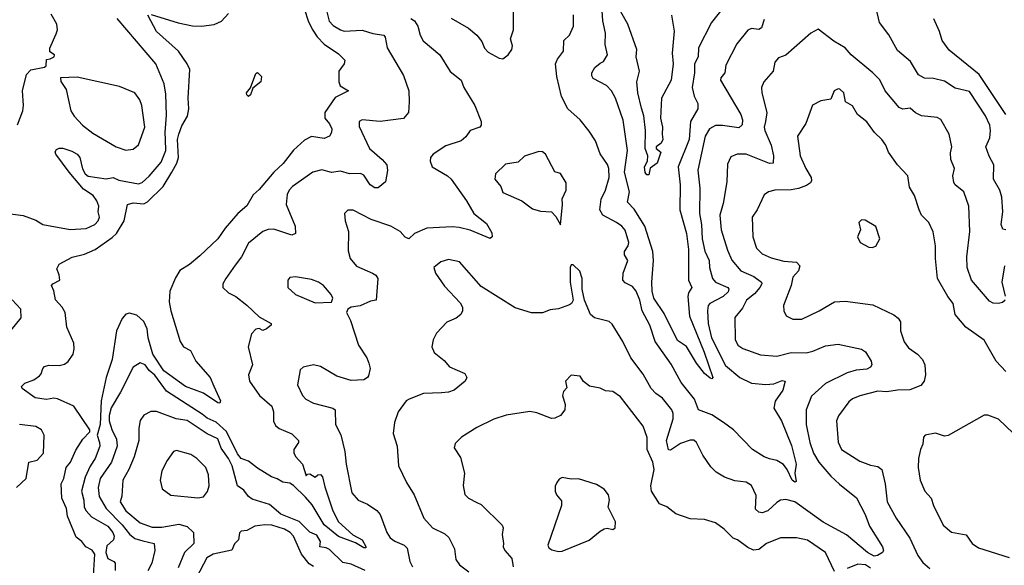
# Model space of a CAD drawing. Extents: x 1246169 to 1426871, y 660025 to 763458.
# Tile 237 of 256: x 1311416 to 1316877, y 744093 to 747121. Entities that reach past the tile are written whole.
import ezdxf

# ---------------------------------------------------------------- set-up
doc = ezdxf.new("R2010")
doc.units = 0

msp = doc.modelspace()

# ---------------------------------------------------------------- linework, layer by layer
at = {"layer": '0CON20XD'}
for points in [[(1312954.8, 747304.8), (1313016.2, 747115), (1313038.2, 747068.2), (1313066.1, 747026.1), (1313104.5, 746984.5), (1313185, 746930.9), (1313218.8, 746895), (1313216.4, 746875), (1313185.5, 746835), (1313185.8, 746775), (1313194.1, 746754.1), (1313240, 746725), (1313165, 746688.1), (1313109.1, 746605), (1313109.2, 746575), (1313135, 746542.5), (1313147.5, 746515), (1313146.2, 746495), (1313133.8, 746475), (1313105, 746462.2), (1313035, 746471.9), (1312995, 746451.4), (1312935, 746396.5), (1312877.8, 746322.2), (1312825.4, 746275), (1312745, 746178.5), (1312711.7, 746148.3), (1312675, 746087.5), (1312625.3, 746044.7), (1312556.4, 745963.6), (1312515.5, 745905), (1312415, 745809.5), (1312358, 745762), (1312305, 745728.1), (1312280.9, 745689.1), (1312248.1, 745615), (1312245.2, 745555), (1312254.3, 745504.3), (1312305.8, 745335), (1312325, 745304.5), (1312364.3, 745284.3), (1312392.2, 745225), (1312471.9, 745135), (1312492.5, 745087.5), (1312530, 745005), (1312526.7, 744993.3), (1312515, 744994), (1312435, 745047.8), (1312335, 745084.7), (1312215, 745171.3), (1312155, 745265.6), (1312128.7, 745355), (1312123.3, 745405), (1312105.1, 745445.1), (1312065, 745480.2), (1312025, 745491.8), (1312005, 745487.2), (1311985, 745462), (1311953, 745395), (1311929, 745235), (1311896.2, 745135), (1311868.6, 745005), (1311863, 744875), (1311845.9, 744815), (1311859.6, 744775), (1311860, 744755), (1311834.4, 744685), (1311806.2, 744643.8), (1311778.3, 744581.7), (1311758.9, 744505), (1311771.2, 744455), (1311773.5, 744415), (1311784.4, 744395), (1311815, 744361.5), (1311905, 744310), (1311931.9, 744275), (1311939.4, 744255), (1311935.7, 744235), (1311899.2, 744200.8), (1311894.5, 744165), (1311905, 744131.8), (1311938.8, 744115), (1311945.6, 744105.6), (1311945.4, 744065)], [(1315316.7, 747185), (1315252.6, 747105), (1315181.1, 746965), (1315178.6, 746915), (1315158.9, 746875), (1315158.6, 746825), (1315146.5, 746745), (1315156.5, 746696.5), (1315177.1, 746655), (1315177.8, 746625), (1315136.8, 746555), (1315128.4, 746455), (1315069, 746305), (1315079.2, 746205), (1315076.7, 746065), (1315114, 745934), (1315125.7, 745845), (1315125, 745675.8), (1315144.6, 745635), (1315125.2, 745605), (1315121, 745585), (1315131, 745475), (1315213.3, 745275), (1315261.1, 745135), (1315255, 745127.1), (1315245, 745130.9), (1315215, 745157.5), (1315170, 745215), (1315115, 745308), (1315065, 745340.8), (1314990.8, 745490.7), (1314933.2, 745575), (1314924.1, 745615), (1314922.1, 745665), (1314931.2, 745785), (1314927.1, 745835), (1314883.8, 745975), (1314825, 746068.5), (1314787.8, 746107.8), (1314799.2, 746165), (1314770.5, 746275), (1314786.5, 746395), (1314763.6, 746563.6), (1314720, 746685), (1314699.4, 746725), (1314670.8, 746755), (1314596, 746795), (1314588.9, 746808.9), (1314589.5, 746825), (1314606.9, 746855), (1314635, 746880), (1314655, 746888), (1314676.9, 746925), (1314663.6, 746983.6), (1314665.4, 747045), (1314650, 747115), (1314643.8, 747225)], [(1312145, 747149.2), (1312295, 747102.5), (1312375, 747086.2), (1312424.7, 747085.3), (1312494.6, 747094.6), (1312535, 747111.5), (1312573.9, 747155)], [(1313120.4, 747165), (1313132.8, 747112.8), (1313155, 747089.1), (1313195, 747063.8), (1313215, 747056.7), (1313315, 747062.9), (1313375, 747044.7), (1313435.7, 747035), (1313443.8, 747023.8), (1313455, 746964.2), (1313545, 746810), (1313574.3, 746725), (1313576.9, 746665), (1313572.9, 746605), (1313545, 746572), (1313415, 746556), (1313315, 746565.5), (1313299.2, 746555), (1313298.3, 746528.3), (1313355.5, 746405), (1313426.9, 746345), (1313451.9, 746315), (1313457, 746283), (1313445, 746220), (1313405, 746188), (1313385, 746186.9), (1313360.5, 746205), (1313325, 746257.8), (1313306.9, 746266.9), (1313245, 746265.9), (1313195, 746279.2), (1313145, 746272), (1313092.3, 746287.7), (1313042.5, 746275), (1312929.4, 746195), (1312910, 746175), (1312898.8, 746151.2), (1312893.6, 746095), (1312944.4, 745975), (1312945.8, 745934.2), (1312925, 745924.3), (1312825, 745958.8), (1312795, 745956.7), (1312764.6, 745945.4), (1312685, 745881.4), (1312646.5, 745805), (1312611.5, 745758.5), (1312558.6, 745685), (1312542, 745655), (1312542, 745635), (1312573.5, 745605), (1312615, 745584), (1312676.4, 745536.4), (1312745, 745470.9), (1312811.2, 745435), (1312810, 745425), (1312785, 745404.4), (1312765, 745396.2), (1312745, 745406.2), (1312725, 745403.8), (1312702.4, 745377.6), (1312683.6, 745305), (1312707.5, 745205), (1312685, 745150), (1312690, 745115), (1312746, 745035), (1312815, 744976.9), (1312824.3, 744945), (1312823.2, 744893.2), (1312835, 744868.6), (1312855, 744852.8), (1312925, 744822.2), (1312962.5, 744785), (1312962.9, 744775), (1312936.4, 744735), (1312936.4, 744716.4), (1312946.5, 744696.5), (1312983.8, 744655), (1313005, 744590), (1313011.7, 744598.3), (1313025, 744600), (1313055, 744582.5), (1313070, 744595), (1313085, 744597.5), (1313096.2, 744585), (1313109.3, 744529.3)], [(1314095, 746904), (1314126.2, 746925), (1314145.6, 746954.4), (1314149.2, 746975), (1314139.2, 747015), (1314154.5, 747065), (1314155.3, 747185)], [(1315031.4, 747145), (1315046.2, 747056.2), (1315034.4, 746934.4), (1315040, 746875), (1315030, 746785), (1314975.3, 746685), (1314969.6, 746575), (1314982.2, 746525), (1314978.8, 746485), (1314983.8, 746455), (1314974.2, 746435.8), (1314946.7, 746415), (1314946.7, 746405), (1314972.5, 746385), (1314951.2, 746325), (1314913.7, 746296.3), (1314905, 746260), (1314895, 746258.8), (1314885, 746272), (1314881.8, 746305), (1314897.5, 746335), (1314899.5, 746365), (1314885.4, 746405.4), (1314886.2, 746505), (1314877.4, 746587.4), (1314865, 746630), (1314845.4, 746715), (1314839.1, 746775), (1314854.1, 746835), (1314834.5, 746915), (1314838.5, 746955), (1314790, 747095), (1314750.2, 747165)], [(1316885.7, 745955), (1316868.9, 745958.9), (1316860.6, 745985), (1316870, 746055), (1316864.2, 746135.8), (1316853.3, 746175), (1316816.4, 746235), (1316820, 746315), (1316793.8, 746363.8), (1316775.6, 746415), (1316797.5, 746465), (1316801.5, 746505), (1316797.1, 746535), (1316772.1, 746587.9), (1316685, 746722.9), (1316605, 746740.5), (1316545, 746780), (1316485, 746794), (1316435, 746795.6), (1316400.8, 746815), (1316357.8, 746887.8), (1316285, 746950), (1316237.2, 747037.2), (1316185.7, 747105), (1316166.9, 747185)], [(1311335, 746047.7), (1311435, 746033.3), (1311505, 746008.5), (1311545, 745983.6), (1311696.6, 745956.6), (1311785, 745962.7), (1311832.9, 745985), (1311850.6, 746005), (1311858.1, 746025), (1311851.9, 746055), (1311854.4, 746085.6), (1311843.9, 746115), (1311822.7, 746145), (1311770, 746180), (1311690.7, 746275), (1311615.7, 746375), (1311612.5, 746387.5), (1311619.5, 746400.5), (1311635, 746407.5), (1311655, 746406.9), (1311705, 746391.3), (1311735, 746373.9), (1311748.7, 746355), (1311763.8, 746293.8), (1311780, 746265), (1311795, 746252.5), (1311895, 746237.4), (1311935.4, 746245.4), (1311965, 746230), (1312075, 746210), (1312095, 746216.5), (1312135, 746252.9), (1312200.7, 746329.3), (1312226.1, 746393.9), (1312225.2, 746455.2), (1312222.4, 746495), (1312230.7, 746590.7), (1312227.4, 746707.4), (1312217.5, 746765), (1312170.8, 746875), (1311956.4, 747126.4)], [(1311403, 746537), (1311433.3, 746615), (1311437.3, 746645), (1311431.1, 746725), (1311454.5, 746815.5), (1311478.3, 746841.7), (1311553.6, 746856.4), (1311562.5, 746865), (1311565, 746900), (1311585, 746902.5), (1311607.5, 746915), (1311610, 746925), (1311583, 746943), (1311583, 746963), (1311617.7, 747042.3), (1311626.2, 747065), (1311622, 747095), (1311591.2, 747151.2)], [(1311822, 743978), (1311832.6, 744155), (1311817.9, 744177.9), (1311783.8, 744195), (1311760, 744225), (1311728.5, 744248.5), (1311682, 744365), (1311675, 744407.5), (1311649.2, 744465), (1311645.5, 744545), (1311660.3, 744575), (1311673.3, 744636.7), (1311698.3, 744665), (1311728.3, 744731.7), (1311766.2, 744793.8), (1311805, 744833.5), (1311805, 744845.7), (1311715.5, 744975.5), (1311625, 745017.1), (1311605, 745020), (1311565, 745013.5), (1311502.4, 745022.4), (1311430, 745075), (1311426.7, 745085), (1311445, 745104.2), (1311495, 745121.4), (1311526.2, 745143.8), (1311535.6, 745155), (1311544, 745185), (1311554.5, 745195.5), (1311576.9, 745203.1), (1311635, 745202.7), (1311665, 745209.5), (1311685, 745223.1), (1311711.8, 745265), (1311717.9, 745295), (1311715.4, 745325), (1311676.9, 745415), (1311668.5, 745495), (1311652.3, 745525), (1311615.3, 745565.3), (1311605.6, 745615.6), (1311592.5, 745645), (1311600, 745655), (1311638.8, 745675), (1311635.8, 745704.2), (1311622.7, 745737.3), (1311635, 745764.2), (1311707.6, 745802.4), (1311775, 745820), (1311835.2, 745844.8), (1311928.9, 745911.1), (1311952.3, 745935), (1311996.4, 746003.6), (1312014.7, 746095.3), (1312045, 746104), (1312105, 746099.5), (1312125, 746109.2), (1312211, 746195), (1312260.8, 746275), (1312287.7, 746325), (1312296.5, 746355), (1312291.9, 746455), (1312297.8, 746485), (1312315, 746531.5), (1312346, 746585), (1312354.6, 746625), (1312351.1, 746685), (1312359.5, 746845), (1312345.4, 746875.4), (1312296.7, 746945), (1312174.5, 747055), (1312127.5, 747145)], [(1313585, 747126.2), (1313605, 747114.2), (1313623.5, 747085), (1313637.1, 747035), (1313653.1, 747003.1), (1313745.8, 746925), (1313803.8, 746833.8), (1313864, 746785), (1313880, 746745), (1313940, 746645), (1313976, 746555), (1313976.2, 746535), (1313968.8, 746525), (1313915, 746506.2), (1313890.2, 746469.8), (1313865, 746449.1), (1313779.5, 746420.5), (1313710, 746375), (1313693.8, 746355), (1313692, 746335), (1313704.2, 746305), (1313788.8, 746255), (1313808.8, 746235), (1313895, 746115.8), (1313935, 746045.6), (1314005, 745989.2), (1314035, 745937.5), (1314036.2, 745915), (1314025, 745906.7), (1313915, 745951.8), (1313853, 745967)], [(1313809.5, 747129.5), (1313905, 747073.5), (1313951.2, 747035), (1313978.6, 746998.6), (1313995, 746962), (1314015, 746940), (1314075, 746907.1), (1314095, 746904)], [(1315545, 747121.2), (1315531.2, 747075), (1315515, 747065.8), (1315475, 747071.9), (1315455, 747061.9), (1315393.2, 746986.8), (1315332.2, 746867.8), (1315327.1, 746825), (1315305, 746798), (1315303.8, 746785), (1315415.5, 746595), (1315424.5, 746565), (1315422.9, 746537.1), (1315405, 746520), (1315315, 746534.2), (1315275.8, 746534.2), (1315241.2, 746515), (1315218.5, 746475), (1315177.6, 746285), (1315187.6, 746185), (1315187.1, 746045), (1315198, 745985), (1315201.2, 745905), (1315216.7, 745836.7), (1315240.7, 745785), (1315241.8, 745745), (1315259.5, 745685), (1315275, 745664.6), (1315344, 745635), (1315349.4, 745625), (1315345, 745611.4), (1315318.8, 745585), (1315243.5, 745545), (1315235.3, 745534.7), (1315231.3, 745505), (1315234.2, 745435), (1315253, 745355), (1315331.6, 745201.6), (1315411.1, 745135), (1315475, 745104.6), (1315555, 745096.2), (1315599.1, 745100.9), (1315645, 745118.6), (1315662.5, 745115), (1315648.6, 745065), (1315605.6, 745004.4), (1315599.4, 744965), (1315640.7, 744895), (1315697.2, 744757.2), (1315723.2, 744655), (1315715.6, 744605), (1315722.5, 744557.5), (1315715, 744554.3), (1315701.4, 744565), (1315673.6, 744625), (1315652.1, 744652.1), (1315614.7, 744674.7), (1315575, 744684.5), (1315545, 744694.5), (1315481.4, 744735), (1315375, 744844.5), (1315318.9, 744885), (1315255, 744928.5), (1315180.8, 744955), (1315158.8, 745015), (1315085, 745107.5), (1315030.1, 745210.1), (1314940.5, 745335), (1314910.9, 745425), (1314868.8, 745505), (1314856.3, 745565), (1314834.6, 745615), (1314815, 745640), (1314775, 745660.6), (1314761.9, 745675), (1314763.1, 745715), (1314788.9, 745785), (1314771.2, 745815), (1314770, 745835), (1314791.1, 745865), (1314794, 745885), (1314775, 745952.5), (1314755, 745975.6), (1314725.8, 745995), (1314650, 746035), (1314634.6, 746065), (1314641.8, 746125), (1314665.3, 746174.7), (1314684.7, 746245), (1314683.1, 746295), (1314676.2, 746316.2), (1314635.8, 746375.8), (1314608.9, 746448.9), (1314575, 746502), (1314525.6, 746565), (1314456, 746626), (1314421.5, 746695), (1314396.1, 746806.1), (1314388.5, 746875), (1314399.3, 746900.7), (1314432.9, 746945), (1314434.2, 747005), (1314465.5, 747035), (1314487.3, 747085), (1314487.4, 747147.4)], [(1316885, 746594.5), (1316737.1, 746817.1), (1316571.1, 746951.1), (1316532.2, 747005), (1316517.5, 747055), (1316486.5, 747125)], [(1316882.1, 745565), (1316868.1, 745551.9), (1316845, 745546.5), (1316815, 745548), (1316795, 745558.2), (1316695.4, 745675), (1316670.4, 745745), (1316669.1, 745805), (1316685.3, 745945.3), (1316679.6, 746085), (1316653.3, 746165), (1316605, 746204.2), (1316597.6, 746217.6), (1316591.4, 746255), (1316601.2, 746295), (1316580, 746345), (1316578.9, 746381.1), (1316585.6, 746415), (1316570.6, 746485), (1316525, 746566.9), (1316505, 746577.3), (1316417.7, 746587.7), (1316384.2, 746604.2), (1316355, 746628.8), (1316315, 746624), (1316295, 746632.5), (1316216.5, 746726.5), (1316186.6, 746786.6), (1316147.8, 746825), (1316028.6, 746925), (1315994.6, 746964.6), (1315930.8, 747000.8), (1315845, 747068.8), (1315805, 747046), (1315665, 746924.2), (1315625, 746909.2), (1315604.3, 746885), (1315594.3, 746835), (1315543.8, 746775), (1315530.4, 746745), (1315531.8, 746715), (1315560.3, 746605), (1315552.9, 746555), (1315546.2, 746525), (1315548.9, 746505), (1315583.5, 746425), (1315597.5, 746365), (1315595.6, 746325), (1315575, 746322.9), (1315445, 746373.8), (1315395, 746374.5), (1315361.3, 746358.7), (1315341.7, 746318.3), (1315338.6, 746221.4), (1315318.8, 746101.2), (1315298.5, 746035), (1315307.7, 745955), (1315341.5, 745841.5), (1315366, 745786), (1315416.3, 745726.3), (1315488.5, 745695), (1315531.2, 745665), (1315532.5, 745655), (1315521.2, 745635), (1315491, 745599), (1315446.5, 745565), (1315425, 745520.8), (1315382.2, 745467.8), (1315384.3, 745345.7), (1315399.4, 745315), (1315426.1, 745296.1), (1315525, 745261.1), (1315615, 745253.8), (1315695, 745274.1), (1315777.6, 745272.4), (1315815, 745281.1), (1315885, 745310.8), (1315955, 745320.5), (1316085, 745292.2), (1316107.7, 745277.7), (1316139.6, 745225), (1316142.2, 745205), (1316135, 745192.9), (1316115, 745181.2), (1316055, 745176.8), (1316005, 745160.8), (1315885, 745101.2), (1315808.7, 745031.3), (1315777.7, 744955), (1315778.4, 744875), (1315798.4, 744775), (1315818.2, 744715), (1315847.7, 744665), (1315915, 744587.1), (1315963, 744543), (1316056.7, 744466.7), (1316105.2, 744375.2), (1316129.9, 744309.9), (1316201.8, 744195), (1316207.8, 744175), (1316201.4, 744165), (1316173.3, 744146.7), (1316155, 744143.6), (1316118.3, 744165), (1316001.8, 744261.8), (1315872.8, 744332.8), (1315715, 744446), (1315665, 744457.9), (1315635, 744453.8), (1315615, 744442.3), (1315565, 744394.6), (1315535, 744383.6), (1315515, 744387.8), (1315498.1, 744405), (1315501.3, 744481.3), (1315475, 744536.2), (1315445, 744554.2), (1315382.4, 744562.4), (1315325, 744582.9), (1315279.4, 744609.4), (1315249.3, 744639.3), (1315205.7, 744705), (1315170, 744775), (1315155, 744788.1), (1315135, 744787.1), (1315081.4, 744768.6), (1315025, 744732.5), (1315013.8, 744733.8), (1315003.5, 744785), (1315041.3, 744905), (1315040.8, 744935), (1315033.6, 744955), (1314981.4, 745021.4), (1314945, 745047.1), (1314918.6, 745075), (1314875, 745154), (1314805.5, 745245), (1314762.2, 745335), (1314702, 745432), (1314685.4, 745445.4), (1314605, 745465.8), (1314582.5, 745485), (1314548.1, 745565), (1314536, 745625), (1314535.8, 745685), (1314522.5, 745725), (1314485, 745760), (1314475, 745760), (1314470, 745745), (1314470, 745665), (1314485.8, 745565), (1314476.2, 745545), (1314465, 745538), (1314405, 745515.8), (1314358.8, 745511.2), (1314315, 745494.2), (1314255, 745494), (1314165, 745522.5), (1313975, 745640), (1313855, 745777.5), (1313795, 745790), (1313752.7, 745777.3), (1313713.8, 745745), (1313722, 745715), (1313771.7, 745641.7), (1313858.8, 745548.8), (1313871.2, 745525), (1313871.2, 745505), (1313863.3, 745485), (1313836.7, 745465), (1313785, 745442), (1313728.3, 745381.7), (1313709.2, 745345), (1313701.9, 745305), (1313715, 745274.2), (1313769.5, 745229.5), (1313800.8, 745195), (1313885, 745157.1), (1313895.8, 745135), (1313886, 745115), (1313825, 745065.8), (1313795, 745054.4), (1313755, 745050.6), (1313655, 745045.7), (1313575.8, 745014.2), (1313560, 745005), (1313515.6, 744945), (1313494.1, 744885), (1313486.9, 744825), (1313509.2, 744755), (1313516.7, 744645), (1313562.3, 744552.3), (1313603.3, 744485), (1313657.5, 744355), (1313705, 744301.5), (1313775, 744267.1), (1313796.9, 744246.9), (1313827.1, 744185), (1313834.6, 744124.6), (1313855.8, 744095), (1313906.5, 744056.5)], [(1312685, 746693.6), (1312675, 746704.2), (1312674.2, 746715), (1312696.8, 746743.2), (1312725, 746821.2), (1312735, 746827.1), (1312756.4, 746805), (1312752.7, 746775), (1312710, 746740), (1312696.7, 746703.3), (1312685, 746693.6)], [(1312005, 746396.5), (1312045, 746402.5), (1312075, 746425.8), (1312110.4, 746525), (1312093.8, 746645), (1312082.9, 746675), (1312053.9, 746715), (1311969.5, 746749.5), (1311735, 746801.8), (1311642, 746798), (1311645, 746777.5), (1311673.2, 746733.2), (1311699.2, 746615), (1311718, 746585), (1311765, 746536), (1311821.1, 746491.1), (1311951.2, 746415), (1312005, 746396.5)], [(1316885, 745168), (1316832.8, 745225), (1316765, 745343.1), (1316664.3, 745415), (1316604.3, 745485), (1316594, 745545), (1316563.1, 745585), (1316506.9, 745685), (1316495.6, 745795), (1316496.4, 745865), (1316483.2, 745943.2), (1316459.4, 745995), (1316418.2, 746035), (1316405.3, 746065.3), (1316378.9, 746145), (1316352, 746192), (1316342.5, 746255), (1316285.5, 746315), (1316235.5, 746385.5), (1316219.4, 746425), (1316198.6, 746455), (1316158, 746495), (1316115, 746553.8), (1316062.5, 746595), (1316035, 746642), (1315996.2, 746665), (1315986.9, 746715), (1315965.7, 746735), (1315955, 746736.9), (1315934.4, 746725), (1315915, 746680), (1315859.2, 746670.8), (1315813.6, 746646.4), (1315776.9, 746545), (1315730, 746475), (1315744.2, 746365), (1315775.6, 746295), (1315806.9, 746245), (1315808.3, 746228.3), (1315801.9, 746215), (1315780.1, 746199.9), (1315735, 746183.4), (1315695, 746176.6), (1315605, 746174.5), (1315570, 746165), (1315545, 746149.2), (1315505.8, 746065), (1315479.2, 746025), (1315482.2, 745915), (1315502.6, 745852.6), (1315535, 745820.8), (1315585, 745799.4), (1315655, 745780), (1315725, 745776), (1315742.5, 745755), (1315735, 745727.5), (1315705, 745692.5), (1315694.4, 745645), (1315653.1, 745535), (1315654.4, 745504.4), (1315667.9, 745477.9), (1315705, 745458.6), (1315755, 745458.9), (1315851.2, 745505), (1315935.5, 745554.5), (1315995, 745558.8), (1316148.3, 745538.3), (1316265, 745482.5), (1316288, 745465), (1316300.6, 745445), (1316301.1, 745395), (1316322.2, 745332.2), (1316345, 745300), (1316395, 745264.5), (1316422.9, 745235), (1316436.9, 745205), (1316439.3, 745150.7), (1316433.3, 745115), (1316415, 745090), (1316352.8, 745067.2), (1316285, 745065.3), (1316225.3, 745055.3), (1316175, 745058.8), (1316075, 745033.9), (1316035, 745016.2), (1316015, 745000), (1315957.7, 744922.3), (1315947.3, 744895), (1315955.8, 744775.8), (1315975, 744736.5), (1316075, 744671.5), (1316135, 744648.5), (1316175, 744642.2), (1316198.1, 744625), (1316217.1, 744545), (1316227.5, 744445), (1316277.3, 744355), (1316353.3, 744243.3), (1316397.4, 744147.4), (1316425, 744109.2), (1316463.8, 744075)], [(1314415, 745982.5), (1314427.1, 746095), (1314424.1, 746125.9), (1314446.9, 746175), (1314447.5, 746215), (1314415, 746267.5), (1314385, 746276.7), (1314333.3, 746375), (1314316.7, 746386.7), (1314295, 746388.9), (1314216, 746364), (1314180, 746330), (1314110.6, 746319.4), (1314055, 746266), (1314051.4, 746235), (1314084, 746195), (1314095, 746162), (1314201.2, 746115), (1314261.2, 746071.2), (1314305, 746057.5), (1314365, 746053.8), (1314389.1, 746029.1), (1314415, 745982.5)], [(1313853, 745967), (1313815, 745971.1), (1313675, 745964.4), (1313606.7, 745933.3), (1313575, 745904.3), (1313555, 745914.3), (1313526, 745945), (1313475, 745974.6), (1313365, 746012.2), (1313265, 746064), (1313236.1, 746063.9), (1313216.7, 746045), (1313221.2, 746005), (1313240, 745945), (1313237.9, 745837.9), (1313248.9, 745795), (1313285, 745753.3), (1313373.8, 745715), (1313392.1, 745702.1), (1313402.5, 745685), (1313392.5, 745565), (1313361.3, 745558.7), (1313305, 745532.5), (1313254.1, 745525.9), (1313236.2, 745513.8), (1313228.8, 745495), (1313250.8, 745450.8), (1313296, 745315), (1313341.2, 745245), (1313353.3, 745215), (1313360.8, 745185), (1313350.6, 745145), (1313345, 745134.4), (1313325, 745122.9), (1313255, 745117.8), (1313175, 745143.5), (1313085, 745195.6), (1313045, 745205.6), (1312988.3, 745191.7), (1312971.7, 745178.3), (1312957.1, 745095), (1312984.7, 745035), (1313002.5, 745015), (1313045, 744993.5), (1313152.5, 744965), (1313165, 744955.8), (1313168, 744875), (1313197.2, 744817.2), (1313220, 744725), (1313226.8, 744655), (1313257.5, 744495), (1313293.8, 744455), (1313345, 744432.9), (1313397.6, 744397.6), (1313414.5, 744374.5), (1313451.9, 744275), (1313471.1, 744245), (1313496.9, 744226.9), (1313548.1, 744205), (1313565, 744188.9), (1313580.7, 744115), (1313594.4, 744084.4)], [(1316145, 745856.2), (1316165, 745863.3), (1316186.2, 745905), (1316165, 745972.5), (1316105, 746007.5), (1316085, 746010), (1316070, 745995), (1316080, 745955), (1316062.5, 745915), (1316077.5, 745885), (1316125, 745858.8), (1316145, 745856.2)], [(1316878.9, 745755), (1316863.1, 745665), (1316882.8, 745587.2)], [(1313055, 745549.4), (1313145, 745552.5), (1313152.5, 745575), (1313143.8, 745595), (1313102, 745645), (1313073.8, 745665), (1313035, 745678.1), (1312945, 745694), (1312915, 745690), (1312903.9, 745676.1), (1312903.8, 745635), (1312946.2, 745595), (1313055, 745549.4)], [(1311345, 745368.6), (1311424.2, 745465.8), (1311422, 745515), (1311375, 745566.2)], [(1313109.3, 744529.3), (1313152, 744395), (1313184.4, 744334.4), (1313263, 744263), (1313315.5, 744235), (1313335, 744196.7), (1313335, 744190), (1313325, 744190.8), (1313278.1, 744218.1), (1313185, 744253.5), (1313105, 744318.1), (1313038.2, 744428.2), (1313001.9, 744471.9), (1312935, 744535.7), (1312915, 744548.8), (1312875, 744553.8), (1312845, 744573.8), (1312812.9, 744585), (1312735, 744631.3), (1312685, 744671.1), (1312645, 744686.4), (1312625, 744711.1), (1312562.3, 744835), (1312505, 744887.8), (1312455, 744909.5), (1312428.3, 744931.7), (1312229.8, 745059.8), (1312165, 745148.9), (1312134.1, 745174.1), (1312111.9, 745205), (1312085, 745216.7), (1312045, 745193.3), (1311975.8, 745054.2), (1311922.7, 744967.3), (1311912.1, 744925), (1311912.8, 744895), (1311927.1, 744847.1), (1311953.8, 744793.8), (1311957.1, 744755), (1311925.5, 744665), (1311863, 744575), (1311851.6, 744525), (1311857, 744475), (1311895, 744408.6), (1311985, 744317.5), (1312025, 744265.7), (1312055, 744242.3), (1312099.9, 744229.9), (1312162.5, 744215), (1312166.5, 744175), (1312149.7, 744105), (1312126.8, 744063.2)], [(1315935, 744058.6), (1315885, 744163.5), (1315785, 744231.9), (1315725, 744245.7), (1315635, 744245.6), (1315558, 744215), (1315515, 744181.8), (1315486.7, 744176.7), (1315455, 744192), (1315396.7, 744235), (1315373.8, 744243.8), (1315324.3, 744294.3), (1315275, 744328), (1315215, 744346.7), (1315135, 744350.6), (1315055, 744379.4), (1315005, 744417.5), (1314964.6, 744434.6), (1314921.1, 744505), (1314917.3, 744535), (1314935.8, 744625), (1314927.9, 744665), (1314896.8, 744735), (1314896.9, 744803.1), (1314874.4, 744865), (1314748.8, 745028.8), (1314705, 745056.9), (1314665, 745060.8), (1314635, 745076), (1314576.4, 745086.4), (1314543.6, 745113.6), (1314525, 745142.5), (1314475, 745147.5), (1314443.3, 745115), (1314451.7, 745078.3), (1314432.3, 745057.7), (1314427.5, 745035), (1314440.8, 744985), (1314438.8, 744955), (1314415, 744923.8), (1314385, 744910), (1314365, 744908.6), (1314285, 744940), (1314245, 744946.9), (1314115, 744926.4), (1314045, 744904.6), (1313952.4, 744857.6), (1313866.2, 744805), (1313831.2, 744768.8), (1313826.2, 744745), (1313860.9, 744690.9), (1313882.5, 744605), (1313876.6, 744536.6), (1313885.5, 744485.5), (1313905.8, 744465), (1313952.5, 744442.5), (1313975, 744430.5), (1314092.2, 744315), (1314098.3, 744301.7), (1314091.9, 744265), (1314100, 744215), (1314097.5, 744195), (1314106.1, 744176.1), (1314145, 744131.2), (1314153.1, 744085)], [(1313331.8, 744065), (1313255, 744099.7), (1313208.3, 744108.3), (1313135, 744180.8), (1313115, 744190.6), (1313080, 744195), (1313083.8, 744225), (1313065, 744260), (1313025, 744277.1), (1312966.3, 744336.3), (1312865, 744377.1), (1312800.9, 744430.9), (1312705, 744460.8), (1312685.4, 744475), (1312659.2, 744509.3), (1312625, 744533.3), (1312595, 744645.4), (1312575, 744685.9), (1312533.4, 744743.4), (1312514.7, 744794.7), (1312455, 744822.2), (1312345, 744896.6), (1312283.8, 744905), (1312175, 744946.6), (1312144.2, 744945.8), (1312104.1, 744925.9), (1312084.2, 744895.8), (1312076.6, 744855), (1312077.5, 744785), (1312051, 744695), (1312021.6, 744625), (1311987.8, 744565), (1311983.1, 744476.9), (1311974.2, 744445.8), (1312005.4, 744395), (1312085, 744328.4), (1312150, 744305), (1312204.7, 744305.3), (1312299.1, 744320.9), (1312345, 744308.8), (1312380, 744275), (1312381.1, 744215), (1312330.8, 744165), (1312295, 744079.7)], [(1317005, 744750), (1316845, 744904), (1316785, 744926.2), (1316765, 744926.2), (1316565, 744814.2), (1316545, 744810), (1316495, 744825.7), (1316437.5, 744815), (1316428.8, 744805), (1316426, 744765), (1316412, 744735), (1316400.6, 744685), (1316399.5, 744635), (1316410.6, 744565), (1316437.1, 744505), (1316471.2, 744465), (1316483.6, 744425), (1316537.5, 744315), (1316585, 744276.7), (1316665, 744263.1), (1316699.4, 744215), (1316735, 744189.5), (1316905, 744137.1)], [(1311399.1, 744525), (1311451.1, 744575), (1311466.2, 744665), (1311512.7, 744677.3), (1311547.5, 744715), (1311551.9, 744815), (1311537.5, 744845), (1311505, 744863.8), (1311415, 744874.5)], [(1312405, 744467.5), (1312435, 744473.9), (1312457.7, 744502.3), (1312466.9, 744535), (1312463.6, 744595), (1312448.2, 744635), (1312398.1, 744685), (1312365, 744707.5), (1312285, 744730.6), (1312268.8, 744725), (1312233.8, 744675), (1312205, 744616.7), (1312195.6, 744565), (1312206.9, 744516.9), (1312255, 744482.5), (1312405, 744467.5)], [(1314405, 744168.9), (1314425, 744172.2), (1314575, 744232), (1314635, 744283.3), (1314657.5, 744295), (1314675, 744300), (1314705, 744292), (1314719.2, 744300.8), (1314721.2, 744335), (1314680, 744415), (1314688, 744455), (1314682.5, 744485), (1314658, 744515), (1314615, 744541.4), (1314515, 744572.2), (1314475, 744570.5), (1314425, 744580), (1314408.6, 744571.4), (1314395, 744553.3), (1314386.8, 744533.2), (1314385.6, 744505), (1314393.8, 744483.8), (1314420.4, 744450.4), (1314421.8, 744425), (1314345.7, 744205), (1314350.9, 744190.9), (1314368.3, 744178.3), (1314405, 744168.9)], [(1313045, 744086.1), (1313020.7, 744100.7), (1312979.4, 744155), (1312934.6, 744255), (1312916.4, 744275), (1312885, 744293.3), (1312815, 744315.7), (1312775, 744317.3), (1312720.2, 744309.8), (1312675, 744286.2), (1312645, 744281.9), (1312635, 744272.5), (1312629.2, 744235), (1312606.8, 744213.2), (1312593.5, 744176.5), (1312490, 744155), (1312454.5, 744135), (1312397.5, 744025)], [(1316135, 744078), (1316106.9, 744095), (1316065, 744100.4), (1316005, 744075.5)]]:
    msp.add_lwpolyline(points, dxfattribs=at)

doc.saveas('drawing.dxf')
